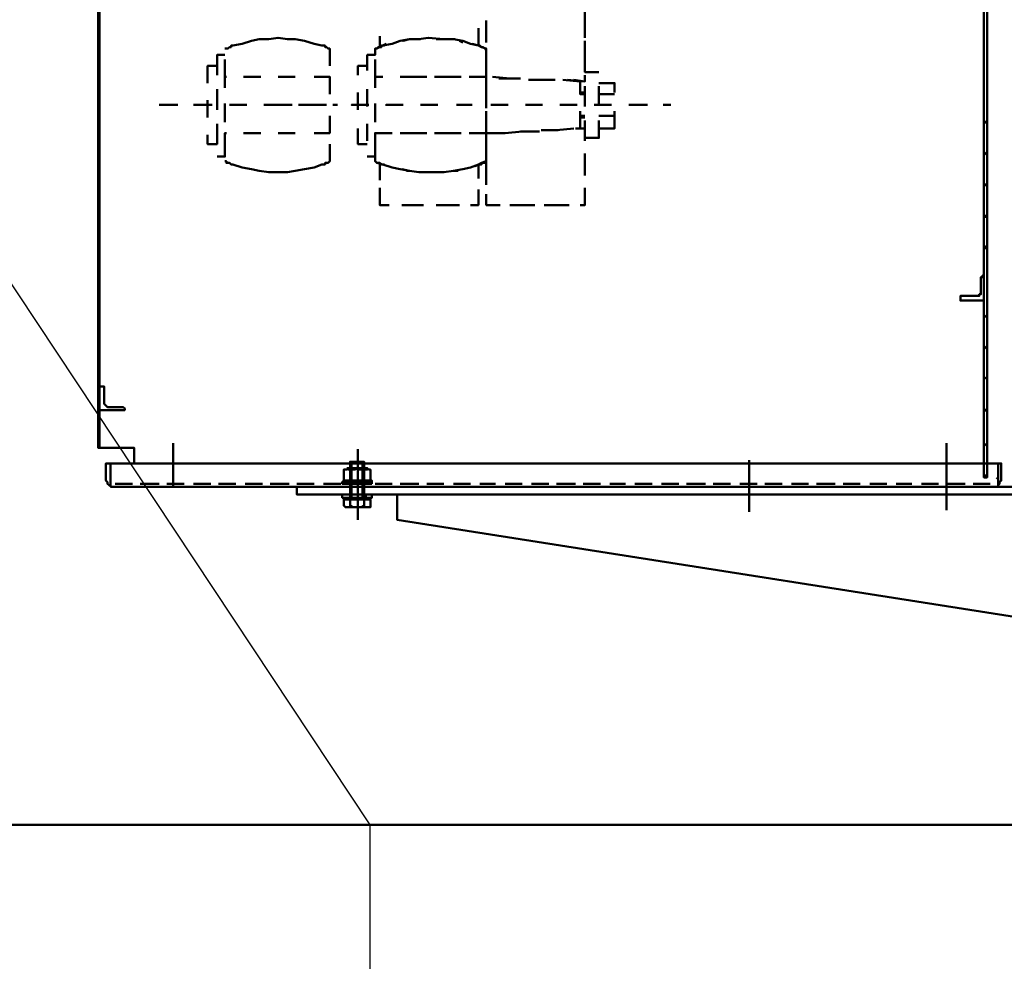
# Model space of a CAD drawing. Header units: millimetres. Extents: x -34725 to 178350, y -13707 to 126150.
# Tile 253 of 256: x 44036 to 44839, y 114395 to 115163. Entities that reach past the tile are written whole.
import ezdxf

# ---------------------------------------------------------------- set-up
doc = ezdxf.new("R2010")
doc.units = ezdxf.units.MM
doc.layers.get('0').update_dxf_attribs({"linetype": 'CONTINUOUS'})
doc.layers.add('AM_0', color=7, linetype='CONTINUOUS', lineweight=50)
doc.layers.add('AM_4', color=3, linetype='CONTINUOUS', lineweight=25)

# ---------------------------------------------------------------- blocks, each defined once
blk = doc.blocks.new('B3SH15')
at = {"layer": 'AM_0'}
for points in [[(1572.1, -604.37), (1572.1, -591.6), (1542.74, -591.6), (1542.74, 433.38), (2267.76, 433.38), (2267.76, -604.37)], [(1544.02, -252.07), (1544.02, -184.42), (1542.74, -184.42), (1542.74, -254.62), (1544.02, -253.34)], [(2265.21, -276.32), (2265.21, -206.11)], [(1939.72, -245.68), (1939.72, -231.64)], [(1859.3, -243.13), (1859.3, -257.17)], [(1859.3, -246.96), (1859.3, -261)], [(1939.72, -257.17), (1939.72, -243.13)], [(2267.76, -246.96), (2267.76, -318.44)], [(1777.61, -262.28), (1775.06, -263.56), (1772.5, -264.83), (1772.5, -255.9)], [(1852.92, -254.62), (1852.92, -263.56), (1847.81, -262.28)], [(1852.92, -263.56), (1852.92, -249.51)], [(1544.02, -258.45), (1542.74, -261)], [(1646.14, -266.11), (1647.41, -266.11), (1648.69, -266.11), (1649.96, -264.83), (1651.24, -264.83), (1651.24, -263.56), (1652.52, -263.56), (1660.18, -262.28), (1667.83, -259.73), (1674.22, -258.45), (1681.88, -258.45), (1689.53, -257.17), (1697.19, -258.45), (1703.58, -258.45), (1711.23, -259.73), (1718.89, -262.28), (1725.28, -263.56), (1727.83, -263.56), (1727.83, -264.83), (1729.1, -264.83), (1730.38, -266.11), (1731.66, -266.11), (1731.66, -280.15)], [(1776.33, -263.56), (1775.06, -263.56), (1769.95, -266.11), (1768.67, -266.11), (1768.67, -271.21), (1762.29, -271.21), (1762.29, -283.98)], [(1768.67, -266.11), (1769.95, -266.11), (1771.23, -264.83), (1773.78, -264.83), (1773.78, -263.56), (1775.06, -263.56), (1782.72, -262.28), (1789.1, -259.73), (1796.76, -258.45), (1804.41, -258.45), (1812.07, -257.17), (1824.84, -258.45), (1832.5, -258.45), (1840.16, -259.73), (1846.54, -262.28), (1852.92, -263.56), (1854.2, -263.56), (1855.47, -264.83), (1856.75, -264.83), (1858.03, -266.11), (1859.3, -266.11), (1859.3, -280.15)], [(1790.37, -259.73), (1796.76, -258.45), (1804.41, -258.45), (1805.69, -258.45), (1804.41, -258.45), (1796.76, -258.45), (1791.65, -259.73)], [(1818.46, -258.45), (1824.84, -258.45), (1832.5, -258.45), (1833.77, -258.45), (1832.5, -258.45), (1824.84, -258.45), (1819.73, -258.45)], [(1840.16, -261), (1837.6, -259.73)], [(1858.03, -266.11), (1859.3, -267.38), (1859.3, -266.11), (1855.47, -264.83), (1852.92, -263.56), (1846.54, -262.28)], [(1939.72, -273.77), (1939.72, -259.73)], [(1542.74, -268.66), (1542.74, -282.7)], [(1544.02, -280.15), (1544.02, -266.11)], [(1646.14, -271.21), (1639.75, -271.21), (1639.75, -283.98)], [(1859.3, -272.49), (1859.3, -286.53)], [(1951.21, -285.25), (1939.72, -285.25), (1939.72, -271.21)], [(1639.75, -287.81), (1639.75, -280.15), (1632.09, -280.15), (1632.09, -294.19)], [(1647.41, -289.08), (1646.14, -289.08), (1646.14, -275.04)], [(1754.63, -287.81), (1754.63, -280.15), (1762.29, -280.15)], [(1768.67, -285.25), (1768.67, -289.08), (1768.67, -275.04)], [(1859.3, -275.04), (1859.3, -289.08), (1859.3, -303.12)], [(1646.14, -298.02), (1646.14, -282.7)], [(1768.67, -298.02), (1768.67, -282.7)], [(1930.78, -291.64), (1939.72, -292.91), (1939.72, -287.81)], [(1544.02, -364.39), (1544.02, -294.19)], [(1675.49, -289.08), (1661.45, -289.08)], [(1703.58, -289.08), (1689.53, -289.08)], [(1731.66, -303.12), (1731.66, -289.08), (1718.89, -289.08)], [(1775.06, -289.08), (1768.67, -289.08)], [(1803.14, -289.08), (1789.1, -289.08)], [(1796.76, -289.08), (1810.8, -289.08)], [(1831.22, -289.08), (1817.18, -289.08)], [(1826.11, -289.08), (1838.88, -289.08)], [(1859.3, -289.08), (1845.26, -289.08)], [(1878.45, -290.36), (1864.41, -289.08)], [(1883.55, -290.36), (1869.51, -290.36)], [(1874.62, -290.36), (1887.38, -290.36)], [(1906.53, -291.64), (1893.77, -291.64)], [(1911.64, -291.64), (1897.6, -291.64)], [(1902.7, -291.64), (1915.47, -291.64)], [(1939.72, -303.12), (1935.89, -303.12), (1935.89, -292.91), (1921.85, -291.64)], [(1939.72, -292.91), (1925.68, -291.64)], [(1939.72, -310.78), (1939.72, -296.74)], [(1951.21, -294.19), (1963.97, -294.19), (1963.97, -301.85)], [(1951.21, -310.78), (1951.21, -296.74)], [(2265.21, -304.4), (2265.21, -291.64)], [(1542.74, -298.02), (1542.74, -368.22)], [(1639.75, -299.3), (1639.75, -313.34)], [(1639.75, -315.89), (1639.75, -301.85)], [(1754.63, -315.89), (1754.63, -301.85)], [(1762.29, -299.3), (1762.29, -313.34)], [(1859.3, -300.57), (1859.3, -314.61)], [(1935.89, -301.85), (1939.72, -301.85)], [(1939.72, -313.34), (1939.72, -299.3)], [(1951.21, -303.12), (1963.97, -303.12)], [(1592.52, -312.06), (1607.84, -312.06)], [(1620.61, -312.06), (1635.92, -312.06)], [(1632.09, -308.23), (1632.09, -322.27)], [(1646.14, -326.1), (1646.14, -310.78)], [(1649.96, -312.06), (1664.01, -312.06)], [(1678.05, -312.06), (1692.09, -312.06)], [(1686.98, -312.06), (1701.02, -312.06)], [(1706.13, -312.06), (1720.17, -312.06)], [(1715.06, -312.06), (1729.1, -312.06)], [(1734.21, -312.06), (1738.04, -312.06)], [(1768.67, -326.1), (1768.67, -310.78)], [(1805.69, -312.06), (1819.73, -312.06)], [(1835.05, -312.06), (1847.81, -312.06)], [(1863.13, -312.06), (1877.17, -312.06)], [(1891.21, -312.06), (1905.25, -312.06)], [(1919.29, -312.06), (1933.34, -312.06)], [(1947.38, -312.06), (1961.42, -312.06)], [(1975.46, -312.06), (1990.78, -312.06)], [(2003.54, -312.06), (2009.92, -312.06)], [(1731.66, -321), (1731.66, -335.04), (1718.89, -335.04)], [(1859.3, -317.17), (1859.3, -331.21)], [(1935.89, -331.21), (1935.89, -317.17)], [(1935.89, -321), (1939.72, -321)], [(1951.21, -331.21), (1963.97, -331.21), (1963.97, -317.17)], [(1951.21, -321), (1963.97, -321)], [(2265.21, -389.92), (2265.21, -319.72)], [(1639.75, -327.38), (1639.75, -341.42)], [(1762.29, -327.38), (1762.29, -341.42)], [(1859.3, -328.65), (1859.3, -342.69), (1859.3, -335.04), (1854.2, -335.04)], [(1935.89, -322.27), (1939.72, -322.27)], [(1939.72, -324.82), (1939.72, -338.87), (1951.21, -338.87), (1951.21, -324.82)], [(1939.72, -341.42), (1939.72, -327.38)], [(2267.76, -324.82), (2265.21, -327.38)], [(1544.02, -333.76), (1542.74, -336.31)], [(1632.09, -336.31), (1632.09, -343.97), (1639.75, -343.97), (1639.75, -331.21)], [(1647.41, -335.04), (1646.14, -335.04), (1646.14, -349.08)], [(1675.49, -335.04), (1661.45, -335.04)], [(1703.58, -335.04), (1689.53, -335.04)], [(1754.63, -331.21), (1754.63, -343.97), (1762.29, -343.97)], [(1768.67, -338.87), (1768.67, -335.04), (1782.72, -335.04)], [(1775.06, -335.04), (1768.67, -335.04), (1768.67, -349.08)], [(1803.14, -335.04), (1789.1, -335.04)], [(1796.76, -335.04), (1810.8, -335.04)], [(1831.22, -335.04), (1817.18, -335.04)], [(1826.11, -335.04), (1838.88, -335.04)], [(1859.3, -335.04), (1845.26, -335.04)], [(1888.66, -333.76), (1874.62, -335.04), (1859.3, -335.04), (1874.62, -335.04)], [(1860.58, -335.04), (1859.3, -335.04), (1859.3, -347.8)], [(1918.02, -332.48), (1903.98, -332.48)], [(1939.72, -337.59), (1939.72, -331.21), (1932.06, -331.21)], [(2267.76, -332.48), (2267.76, -346.52)], [(1639.75, -354.18), (1646.14, -354.18), (1646.14, -340.14)], [(1646.14, -358.01), (1647.41, -358.01), (1647.41, -359.29), (1649.96, -359.29), (1651.24, -360.56), (1652.52, -360.56), (1660.18, -363.12), (1667.83, -364.39), (1674.22, -365.67), (1681.88, -366.95), (1697.19, -366.95), (1703.58, -365.67), (1711.23, -364.39), (1718.89, -363.12), (1725.28, -360.56), (1727.83, -360.56), (1727.83, -359.29), (1730.38, -359.29), (1731.66, -358.01), (1731.66, -343.97)], [(1762.29, -354.18), (1768.67, -354.18), (1768.67, -340.14)], [(1768.67, -358.01), (1769.95, -359.29), (1772.5, -359.29), (1773.78, -360.56), (1775.06, -360.56), (1782.72, -363.12), (1789.1, -364.39), (1796.76, -365.67), (1804.41, -366.95), (1824.84, -366.95), (1832.5, -365.67), (1840.16, -364.39), (1846.54, -363.12), (1852.92, -360.56), (1855.47, -360.56), (1855.47, -359.29), (1858.03, -359.29), (1859.3, -358.01), (1859.3, -343.97)], [(1776.33, -360.56), (1775.06, -360.56), (1769.95, -359.29), (1768.67, -358.01), (1768.67, -352.91)], [(1939.72, -365.67), (1939.72, -351.63)], [(2265.21, -352.91), (2267.76, -350.35)], [(1542.74, -361.84), (1544.02, -360.56)], [(1772.5, -360.56), (1772.5, -373.33)], [(1859.3, -358.01), (1855.47, -359.29), (1852.92, -360.56), (1846.54, -363.12)], [(1850.37, -361.84), (1852.92, -360.56), (1852.92, -372.05)], [(1859.3, -356.74), (1859.3, -370.78)], [(1939.72, -369.5), (1939.72, -356.74)], [(2267.76, -360.56), (2267.76, -430.77)], [(1805.69, -366.95), (1804.41, -366.95), (1796.76, -365.67), (1790.37, -364.39)], [(1794.2, -365.67), (1796.76, -365.67), (1804.41, -366.95), (1808.24, -366.95)], [(1822.28, -366.95), (1824.84, -366.95), (1832.5, -365.67), (1836.33, -365.67)], [(1859.3, -361.84), (1859.3, -377.16)], [(2267.76, -375.88), (2265.21, -378.44)], [(1542.74, -382.26), (1542.74, -396.31)], [(1544.02, -384.82), (1542.74, -387.37)], [(1544.02, -393.75), (1544.02, -379.71)], [(1776.33, -393.75), (1772.5, -393.75), (1772.5, -379.71)], [(1851.64, -393.75), (1852.92, -393.75), (1852.92, -380.99)], [(1859.3, -384.82), (1859.3, -393.75), (1864.41, -393.75)], [(1935.89, -393.75), (1939.72, -393.75), (1939.72, -384.82)], [(1939.72, -393.75), (1939.72, -379.71)], [(1772.5, -388.65), (1772.5, -393.75), (1780.16, -393.75)], [(1852.92, -386.09), (1852.92, -393.75), (1846.54, -393.75)], [(1859.3, -389.92), (1859.3, -393.75), (1870.79, -393.75)], [(1804.41, -393.75), (1790.37, -393.75)], [(1795.48, -393.75), (1808.24, -393.75)], [(1832.5, -393.75), (1818.46, -393.75)], [(1823.56, -393.75), (1837.6, -393.75)], [(1878.45, -393.75), (1893.77, -393.75)], [(1883.55, -393.75), (1898.87, -393.75)], [(1906.53, -393.75), (1921.85, -393.75)], [(1912.91, -393.75), (1926.95, -393.75)], [(2265.21, -403.96), (2267.76, -401.41)], [(1544.02, -478), (1544.02, -407.79)], [(2265.21, -418), (2265.21, -403.96), (2267.76, -402.69)], [(1542.74, -410.35), (1542.74, -481.83)], [(1544.02, -410.35), (1542.74, -412.9), (1544.02, -411.62)], [(2267.76, -426.94), (2265.21, -428.22)], [(2267.76, -428.22), (2265.21, -429.49)], [(2265.21, -503.53), (2265.21, -432.05)], [(1544.02, -437.15), (1542.74, -438.43), (1544.02, -435.88)], [(2267.76, -446.09), (2267.76, -458.85)], [(2267.76, -474.17), (2267.76, -544.37)], [(2265.21, -485.66), (2267.76, -483.1)], [(1544.02, -506.08), (1544.02, -492.04), (1542.74, -494.59)], [(1542.74, -495.87), (1542.74, -509.91)], [(2267.76, -508.63), (2265.21, -511.19)], [(1544.02, -517.57), (1542.74, -520.12)], [(2265.21, -531.61), (2265.21, -517.57)], [(1542.74, -523.95), (1542.74, -591.6)], [(2265.21, -535.44), (2267.76, -534.16)], [(1542.74, -545.65), (1544.02, -543.1)], [(2267.76, -586.5), (2267.76, -615.85), (2265.21, -615.85), (2265.21, -545.65)], [(2267.76, -559.69), (2265.21, -562.24)], [(2267.76, -558.41), (2267.76, -572.45)], [(1544.02, -568.63), (1542.74, -571.18)], [(1604.01, -623.51), (1604.01, -587.77)], [(1754.63, -650.32), (1754.63, -592.88)], [(2234.58, -623.51), (2234.58, -587.77)], [(2265.21, -590.33), (2267.76, -587.77)], [(1754.63, -628.62), (1754.63, -599.26)], [(2073.74, -601.81), (2073.74, -643.94)], [(2234.58, -601.81), (2234.58, -642.66)], [(1552.95, -604.37), (1549.13, -604.37), (1549.13, -615.85), (1549.13, -618.41), (1550.4, -619.68), (1550.4, -620.96), (1551.68, -622.24), (1552.95, -622.24)], [(1550.4, -604.37), (1552.95, -604.37), (1552.95, -615.85)], [(1745.7, -608.2), (1762.29, -608.2)], [(1748.25, -603.09), (1759.74, -603.09)], [(1748.25, -609.47), (1748.25, -618.41)], [(1749.53, -632.45), (1749.53, -603.09)], [(1754.63, -603.09), (1754.63, -643.94)], [(1754.63, -631.17), (1754.63, -608.2)], [(1758.46, -632.45), (1758.46, -603.09)], [(1759.74, -618.41), (1759.74, -609.47)], [(2275.42, -617.13), (2276.7, -615.85), (2276.7, -604.37)], [(2276.7, -604.37), (2279.25, -604.37), (2279.25, -615.85), (2279.25, -618.41), (2277.98, -619.68), (2277.98, -620.96), (2276.7, -622.24)], [(2279.25, -604.37), (2279.25, -615.85), (2279.25, -617.13), (2279.25, -618.41)], [(1552.95, -623.51), (1552.95, -622.24), (1551.68, -622.24), (1550.4, -620.96), (1550.4, -619.68), (1549.13, -618.41), (1549.13, -610.75)], [(2267.76, -613.3), (2265.21, -615.85)], [(1556.78, -620.96), (1570.83, -620.96)], [(1574.65, -623.51), (1560.61, -623.51)], [(1577.21, -620.96), (1592.52, -620.96)], [(1595.08, -623.51), (1581.04, -623.51)], [(1694.64, -623.51), (1596.35, -623.51)], [(1598.91, -620.96), (1612.95, -620.96)], [(1616.78, -623.51), (1602.74, -623.51)], [(1620.61, -620.96), (1634.65, -620.96)], [(1638.48, -623.51), (1623.16, -623.51)], [(1641.03, -620.96), (1655.07, -620.96)], [(1658.9, -623.51), (1644.86, -623.51)], [(1662.73, -620.96), (1676.77, -620.96)], [(1680.6, -623.51), (1666.56, -623.51)], [(1683.15, -620.96), (1698.47, -620.96)], [(1701.02, -623.51), (1686.98, -623.51)], [(1704.85, -620.96), (1718.89, -620.96)], [(2404.34, -635), (2399.24, -629.89), (1786.54, -629.89), (2391.58, -629.89), (1704.85, -629.89), (1704.85, -623.51), (2386.47, -623.51)], [(1722.72, -623.51), (1708.68, -623.51)], [(1726.55, -620.96), (1740.59, -620.96)], [(1744.42, -623.51), (1729.1, -623.51)], [(1741.87, -619.68), (1766.12, -619.68)], [(1762.29, -618.41), (1745.7, -618.41)], [(1746.97, -620.96), (1761.02, -620.96), (1761.02, -618.41)], [(1748.25, -620.96), (1748.25, -618.41)], [(1764.84, -623.51), (1750.8, -623.51)], [(1754.63, -620.96), (1754.63, -642.66)], [(1768.67, -620.96), (1782.72, -620.96)], [(1786.54, -623.51), (1772.5, -623.51)], [(1789.1, -620.96), (1804.41, -620.96)], [(1806.97, -623.51), (1794.2, -623.51)], [(1810.8, -620.96), (1824.84, -620.96)], [(1828.67, -623.51), (1814.63, -623.51)], [(1832.5, -620.96), (1846.54, -620.96)], [(1850.37, -623.51), (1836.33, -623.51)], [(1854.2, -620.96), (1866.96, -620.96)], [(1872.07, -623.51), (1856.75, -623.51)], [(1874.62, -620.96), (1888.66, -620.96)], [(1892.49, -623.51), (1878.45, -623.51)], [(1896.32, -620.96), (1910.36, -620.96)], [(1912.91, -623.51), (1900.15, -623.51)], [(1916.74, -620.96), (1932.06, -620.96)], [(1934.61, -623.51), (1920.57, -623.51)], [(1938.44, -620.96), (1952.48, -620.96)], [(1956.31, -623.51), (1942.27, -623.51)], [(1960.14, -620.96), (1972.91, -620.96)], [(1978.01, -623.51), (1962.69, -623.51)], [(1980.56, -620.96), (1994.61, -620.96)], [(1998.43, -623.51), (1984.39, -623.51)], [(2002.26, -620.96), (2016.3, -620.96)], [(2020.13, -623.51), (2006.09, -623.51)], [(2022.69, -620.96), (2038, -620.96)], [(2040.56, -623.51), (2026.52, -623.51)], [(2044.39, -620.96), (2058.43, -620.96)], [(2062.26, -623.51), (2048.22, -623.51)], [(2066.09, -620.96), (2080.13, -620.96)], [(2083.96, -623.51), (2068.64, -623.51)], [(2086.51, -620.96), (2100.55, -620.96)], [(2104.38, -623.51), (2090.34, -623.51)], [(2108.21, -620.96), (2122.25, -620.96)], [(2126.08, -623.51), (2112.04, -623.51)], [(2128.63, -620.96), (2143.95, -620.96)], [(2146.5, -623.51), (2133.74, -623.51)], [(2150.33, -620.96), (2164.37, -620.96)], [(2168.2, -623.51), (2154.16, -623.51)], [(2172.03, -620.96), (2186.07, -620.96)], [(2189.9, -623.51), (2175.86, -623.51)], [(2193.73, -620.96), (2206.5, -620.96)], [(2210.32, -623.51), (2196.28, -623.51)], [(2214.15, -620.96), (2228.19, -620.96)], [(2232.02, -623.51), (2217.98, -623.51)], [(2234.58, -620.96), (2249.89, -620.96)], [(2253.72, -623.51), (2239.68, -623.51)], [(2256.28, -620.96), (2270.32, -620.96)], [(2274.15, -623.51), (2272.87, -623.51), (2260.11, -623.51)], [(1741.87, -632.45), (1766.12, -632.45)], [(1745.7, -633.72), (1745.7, -632.45), (1762.29, -632.45), (1762.29, -633.72)], [(1748.25, -629.89), (1748.25, -632.45)], [(1748.25, -638.83), (1748.25, -633.72)], [(1759.74, -638.83), (1759.74, -633.72)], [(1761.02, -632.45), (1761.02, -629.89)], [(2432.43, -663.08), (2438.81, -670.74), (2438.81, -749.88), (2419.66, -749.88), (1786.54, -650.32), (1786.54, -629.89), (1786.54, -650.32), (2419.66, -749.88), (2438.81, -749.88), (2438.81, -683.51), (2438.81, -758.82), (2445.19, -758.82), (2445.19, -689.89), (2445.19, -758.82), (2474.55, -758.82), (2474.55, -707.76)], [(1762.29, -640.11), (1745.7, -640.11)]]:
    blk.add_lwpolyline(points, dxfattribs=at)
for points in [[(2267.76, -134.63), (2267.76, -615.85), (2265.21, -615.85), (2265.21, -134.63)], [(1544.02, -184.42), (1544.02, -591.6), (1542.74, -591.6), (1542.74, -184.42)], [(1763.57, -312.06), (1749.53, -312.06)], [(1791.65, -312.06), (1777.61, -312.06)], [(1902.7, -333.76), (1887.38, -333.76)], [(1930.78, -331.21), (1916.74, -332.48)], [(2265.21, -471.62), (2265.21, -451.19), (2263.94, -451.19), (2263.94, -452.47), (2262.66, -452.47), (2262.66, -465.23), (2262.66, -466.51), (2261.38, -466.51), (2261.38, -467.79), (2260.11, -467.79), (2247.34, -467.79), (2246.06, -467.79), (2246.06, -469.06), (2246.06, -470.34), (2246.06, -471.62)], [(1544.02, -560.97), (1544.02, -541.82), (1545.3, -541.82), (1547.85, -541.82), (1547.85, -543.1), (1547.85, -554.58), (1547.85, -555.86), (1549.13, -557.14), (1550.4, -558.41), (1563.17, -558.41), (1564.44, -559.69), (1564.44, -560.97)], [(1544.02, -560.97), (1544.02, -541.82), (1545.3, -541.82), (1547.85, -541.82), (1547.85, -543.1), (1547.85, -554.58), (1547.85, -555.86), (1549.13, -557.14), (1550.4, -558.41), (1563.17, -558.41), (1564.44, -559.69), (1564.44, -560.97)], [(2276.7, -604.37), (2276.7, -623.51), (1552.95, -623.51), (1552.95, -604.37)], [(1759.74, -632.45), (1761.02, -632.45), (1762.29, -632.45), (1762.29, -633.72), (1764.84, -633.72), (1764.84, -638.83), (1764.84, -640.11), (1763.57, -640.11), (1762.29, -640.11), (1745.7, -640.11), (1744.42, -640.11), (1743.15, -638.83), (1743.15, -633.72), (1745.7, -633.72), (1745.7, -632.45), (1748.25, -632.45), (1748.25, -603.09), (1759.74, -603.09)], [(1764.84, -618.41), (1763.57, -618.41), (1762.29, -618.41), (1759.74, -618.41), (1748.25, -618.41), (1746.97, -618.41), (1744.42, -618.41), (1743.15, -618.41), (1743.15, -609.47), (1745.7, -609.47), (1746.97, -608.2), (1746.97, -609.47), (1748.25, -609.47), (1752.08, -609.47), (1754.63, -608.2), (1755.91, -609.47), (1762.29, -609.47), (1762.29, -608.2), (1763.57, -609.47), (1764.84, -609.47)], [(1754.63, -617.13), (1754.63, -640.11)], [(2073.74, -614.58), (2073.74, -641.38)], [(2445.19, -758.82), (2438.81, -758.82), (2438.81, -640.11), (2438.81, -636.28), (2437.53, -635), (2436.26, -633.72), (2434.98, -632.45), (2432.43, -631.17), (2429.87, -631.17), (2428.6, -629.89), (1704.85, -629.89), (1704.85, -623.51), (2428.6, -623.51), (2429.87, -624.79), (2434.98, -624.79), (2436.26, -626.07), (2438.81, -627.34), (2440.08, -628.62), (2441.36, -629.89), (2442.64, -632.45), (2443.91, -633.72), (2443.91, -636.28), (2445.19, -637.55)], [(1766.12, -620.96), (1741.87, -620.96), (1741.87, -619.68), (1743.15, -618.41), (1766.12, -618.41), (1766.12, -619.68)], [(1766.12, -629.89), (1741.87, -629.89), (1741.87, -632.45), (1766.12, -632.45)], [(1764.84, -638.83), (1764.84, -640.11), (1763.57, -640.11), (1762.29, -640.11), (1759.74, -640.11), (1759.74, -638.83), (1757.19, -640.11), (1750.8, -640.11), (1748.25, -638.83), (1748.25, -640.11), (1746.97, -640.11), (1745.7, -640.11), (1744.42, -640.11), (1743.15, -638.83), (1743.15, -633.72), (1764.84, -633.72)], [(1790.37, -629.89), (1804.41, -629.89)], [(1818.46, -629.89), (1832.5, -629.89)], [(1846.54, -629.89), (1860.58, -629.89)], [(1874.62, -629.89), (1889.94, -629.89)], [(1903.98, -629.89), (1918.02, -629.89)], [(1932.06, -629.89), (1946.1, -629.89)], [(1960.14, -629.89), (1974.18, -629.89)], [(1988.22, -629.89), (2002.26, -629.89)], [(2016.3, -629.89), (2030.35, -629.89)], [(2045.66, -629.89), (2059.7, -629.89)], [(2073.74, -629.89), (2087.79, -629.89)], [(2101.83, -629.89), (2115.87, -629.89)], [(2129.91, -629.89), (2143.95, -629.89)], [(2157.99, -629.89), (2172.03, -629.89)], [(2186.07, -629.89), (2200.11, -629.89)], [(2215.43, -629.89), (2229.47, -629.89)], [(2243.51, -629.89), (2257.55, -629.89)], [(2271.59, -629.89), (2285.63, -629.89)]]:
    blk.add_lwpolyline(points, close=True, dxfattribs=at)
blk = doc.blocks.new('Kopf_2')
for p, q in [((1330, 1570), (1645, 1095)), ((1645, 1095), (1645, 745))]:
    blk.add_line(p, q)
at = {"layer": 'AM_0'}
blk.add_line((2890.71, 1095), (975, 1095), dxfattribs=at)
blk.add_blockref('B3SH15', (-119.42, 1994.23), dxfattribs=at)

msp = doc.modelspace()

# ---------------------------------------------------------------- block references
at = {"layer": 'AM_4'}
msp.add_blockref('Kopf_2', (42676.896, 113411.467), dxfattribs=at)

doc.saveas('drawing.dxf')
